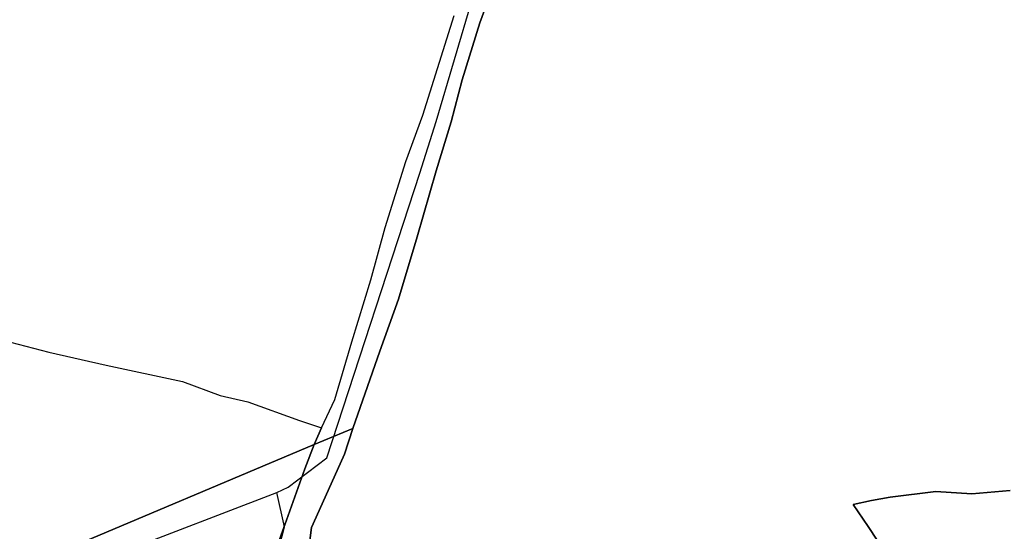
# Model space of a CAD drawing. Extents: x 577960 to 582939, y 6017202 to 6023066.
# Tile 159 of 217: x 579480 to 579678, y 6022278 to 6022381. Entities that reach past the tile are written whole.
import ezdxf

# ---------------------------------------------------------------- set-up
doc = ezdxf.new("R2010")
doc.units = 0
doc.header["$MEASUREMENT"] = 0
doc.linetypes.add('D', pattern=[0])
doc.layers.add('LI__FLUR', color=7, linetype='D')
doc.layers.add('LI__STRASSE', color=7, linetype='Continuous')

msp = doc.modelspace()

# ---------------------------------------------------------------- linework, layer by layer
at = {"layer": 'LI__FLUR', "color": 8, "linetype": 'D', "true_color": 0x808080}
for p, q in [((579572.489, 6022380.314), (579575.927, 6022389.959)), ((579575.927, 6022389.959), (579572.489, 6022380.314)), ((579561, 6022361.8), (579567.333, 6022381.792)), ((579568.94, 6022368.9), (579572.489, 6022380.314)), ((579572.489, 6022380.314), (579568.94, 6022368.9)), ((579566.688, 6022360.434), (579568.94, 6022368.9)), ((579568.94, 6022368.9), (579566.688, 6022360.434)), ((579557.593, 6022352.517), (579561, 6022361.8)), ((579563.73, 6022350.63), (579566.688, 6022360.434)), ((579566.688, 6022360.434), (579563.73, 6022350.63)), ((579553.456, 6022339.249), (579557.593, 6022352.517)), ((579559.912, 6022337.359), (579563.73, 6022350.63)), ((579563.73, 6022350.63), (579559.912, 6022337.359)), ((579550.606, 6022328.764), (579553.456, 6022339.249)), ((579556.134, 6022324.896), (579559.912, 6022337.359)), ((579559.912, 6022337.359), (579556.134, 6022324.896)), ((579546.797, 6022316.31), (579550.606, 6022328.764)), ((579552.363, 6022314.461), (579556.134, 6022324.896)), ((579556.134, 6022324.896), (579552.363, 6022314.461)), ((579476.665, 6022316.656), (579485.883, 6022314.269)), ((579543.357, 6022304.726), (579546.797, 6022316.31)), ((579548.419, 6022303.115), (579552.363, 6022314.461)), ((579552.363, 6022314.461), (579548.419, 6022303.115)), ((579485.883, 6022314.269), (579497.403, 6022311.651)), ((579497.403, 6022311.651), (579512.743, 6022308.364)), ((579512.743, 6022308.364), (579520.318, 6022305.516)), ((579520.318, 6022305.516), (579525.895, 6022304.247)), ((579540.648, 6022299.068), (579543.357, 6022304.726)), ((579525.895, 6022304.247), (579536.23, 6022300.528)), ((579546.956, 6022298.908), (579548.419, 6022303.115)), ((579548.419, 6022303.115), (579546.956, 6022298.908)), ((579536.23, 6022300.528), (579540.648, 6022299.068)), ((579540.648, 6022299.068), (579539.169, 6022295.72)), ((579539.169, 6022295.72), (579540.648, 6022299.068)), ((579539.169, 6022295.72), (579546.956, 6022298.908)), ((579546.956, 6022298.908), (579539.169, 6022295.72)), ((579545.266, 6022293.741), (579546.956, 6022298.908)), ((579546.956, 6022298.908), (579545.266, 6022293.741)), ((579465.288, 6022264.587), (579539.169, 6022295.72)), ((579539.169, 6022295.72), (579465.288, 6022264.587)), ((579539.169, 6022295.72), (579537.309, 6022290.852)), ((579537.309, 6022290.852), (579539.169, 6022295.72)), ((579543.187, 6022289.133), (579545.266, 6022293.741)), ((579545.266, 6022293.741), (579543.187, 6022289.133)), ((579537.309, 6022290.852), (579533.671, 6022280.547)), ((579533.671, 6022280.547), (579537.309, 6022290.852)), ((579538.629, 6022279.058), (579543.187, 6022289.133)), ((579543.187, 6022289.133), (579538.629, 6022279.058)), ((579654.902, 6022285.15), (579651.143, 6022284.441)), ((579651.143, 6022284.441), (579654.902, 6022285.15)), ((579664.058, 6022286.279), (579654.902, 6022285.15)), ((579654.902, 6022285.15), (579664.058, 6022286.279)), ((579671.275, 6022285.839), (579664.058, 6022286.279)), ((579664.058, 6022286.279), (579671.275, 6022285.839)), ((579679.022, 6022286.499), (579671.275, 6022285.839)), ((579671.275, 6022285.839), (579679.022, 6022286.499)), ((579651.143, 6022284.441), (579647.475, 6022283.661)), ((579647.475, 6022283.661), (579651.143, 6022284.441)), ((579647.475, 6022283.661), (579650.493, 6022279.273)), ((579650.493, 6022279.273), (579647.475, 6022283.661)), ((579533.671, 6022280.547), (579531.421, 6022274.46)), ((579531.421, 6022274.46), (579533.671, 6022280.547)), ((579537.989, 6022273.68), (579538.629, 6022279.058)), ((579538.629, 6022279.058), (579537.989, 6022273.68)), ((579650.493, 6022279.273), (579654.552, 6022273.146)), ((579654.552, 6022273.146), (579650.493, 6022279.273))]:
    msp.add_line(p, q, dxfattribs=at)
at = {"layer": 'LI__STRASSE', "color": 251, "linetype": 'D', "true_color": 0x656464}
for p, q in [((579563.682, 6022360.53), (579578.966, 6022412.265)), ((579560.43, 6022350.189), (579563.682, 6022360.53)), ((579541.763, 6022293.048), (579560.43, 6022350.189)), ((579533.971, 6022287.144), (579541.763, 6022293.048)), ((579531.681, 6022286.094), (579533.971, 6022287.144)), ((579476.494, 6022264.946), (579531.681, 6022286.094)), ((579533.256, 6022279.195), (579531.681, 6022286.094)), ((579523.758, 6022242.46), (579533.256, 6022279.195))]:
    msp.add_line(p, q, dxfattribs=at)

doc.saveas('drawing.dxf')
